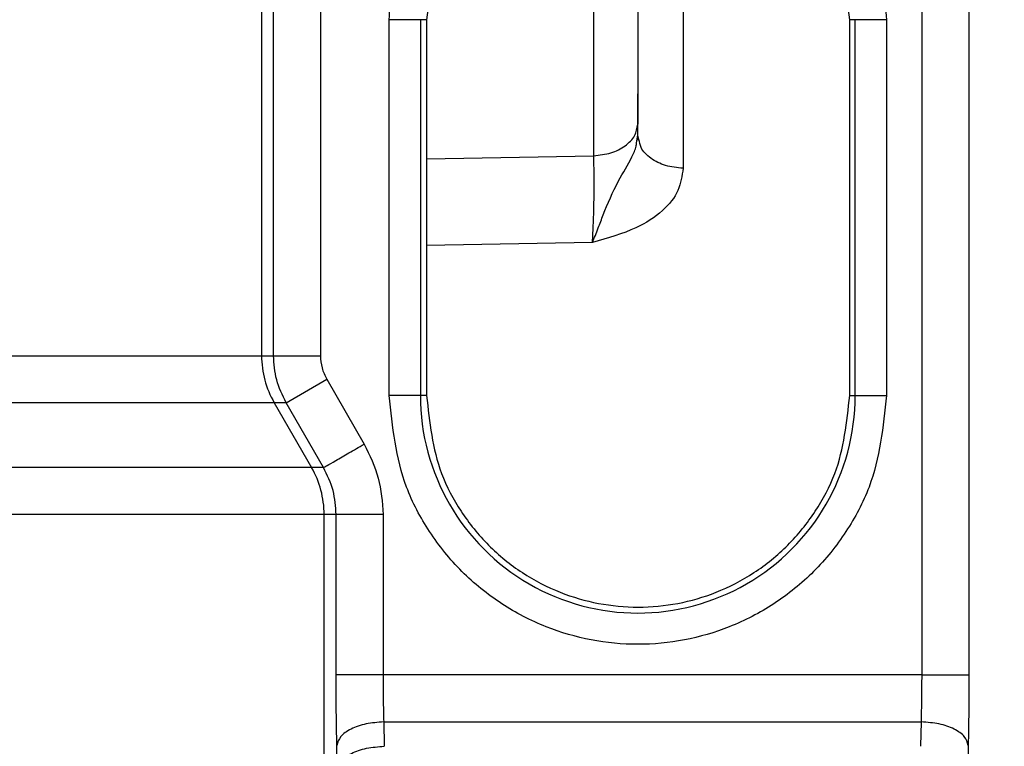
# Model space of a CAD drawing. Header units: inches. Extents: x 144.9 to 238.4, y 214.8 to 247.7.
# Tile 232 of 256: x 177.3901 to 177.4675, y 244.4571 to 244.5143. Entities that reach past the tile are written whole.
import ezdxf

# ---------------------------------------------------------------- set-up
doc = ezdxf.new("R2010")
doc.units = ezdxf.units.IN
doc.header["$LTSCALE"] = 0.25
doc.header["$MEASUREMENT"] = 0
doc.layers.add('ANNOTATIONS', color=1, linetype='Continuous')
doc.layers.add('MOTOR LH', color=7, linetype='Continuous')
doc.styles.add('ARIAL', font='arial.ttf', dxfattribs={"height": 0.09375})
doc.dimstyles.new('STANDARD$0', dxfattribs={"dimtxt": 0.09375, "dimasz": 0.09375, "dimexe": 0.03125, "dimexo": 0.046875, "dimgap": 0.09, "dimtad": 0, "dimtih": 1, "dimtoh": 1, "dimdec": 4, "dimzin": 0, "dimdsep": 46, "dimtxsty": 'ARIAL', "dimcen": 0.09, "dimadec": 0, "dimazin": 0, "dimtfac": 1, "dimtdec": 4, "dimtofl": 0, "dimtmove": 0, "dimatfit": 1, "dimfxl": 1, "dimtolj": 1, "dimtzin": 0, "dimarcsym": 0})

# ---------------------------------------------------------------- blocks, each defined once
blk = doc.blocks.new('*D36')
at = {"layer": 'ANNOTATIONS', "color": 0, "lineweight": -2, "transparency": 16777216}
for p, q in [((176.8454608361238, 244.7210665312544), (176.8454608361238, 245.6873671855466)), ((177.9860858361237, 243.5376739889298), (177.9860858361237, 245.6873671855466)), ((176.9392108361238, 245.6561171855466), (177.130663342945, 245.6561171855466)), ((177.8923358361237, 245.6561171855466), (177.7008833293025, 245.6561171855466))]:
    blk.add_line(p, q, dxfattribs=at)
at = {"layer": 'ANNOTATIONS', "color": 0, "transparency": 16777216}
for points in [[(176.9392108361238, 245.6717421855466), (176.9392108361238, 245.6404921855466), (176.8454608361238, 245.6561171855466)], [(177.8923358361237, 245.6717421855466), (177.8923358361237, 245.6404921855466), (177.9860858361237, 245.6561171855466)]]:
    blk.add_solid(points, dxfattribs=at)
at = {"layer": 'defpoints', "color": 0, "transparency": 16777216}
for p in [(176.8454608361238, 245.6561171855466), (176.8454608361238, 244.6741915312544), (177.9860858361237, 243.4907989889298)]:
    blk.add_point(p, dxfattribs=at)
at = {"layer": 'ANNOTATIONS', "color": 0, "transparency": 16777216, "insert": (177.4157733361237, 245.6561171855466), "char_height": 0.09375, "attachment_point": 5, "style": 'ARIAL'}
blk.add_mtext('\\A1;18 5/8"', dxfattribs=at)
blk = doc.blocks.new('*D38')
at = {"layer": 'ANNOTATIONS', "color": 0, "lineweight": -2, "transparency": 16777216}
for p, q in [((176.5571254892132, 244.7850832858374), (176.5571254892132, 246.0537298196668)), ((177.9860858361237, 243.5376739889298), (177.9860858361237, 246.0537298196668)), ((176.6508754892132, 246.0224798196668), (177.0672639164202, 246.0224798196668)), ((177.8923358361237, 246.0224798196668), (177.4759474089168, 246.0224798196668))]:
    blk.add_line(p, q, dxfattribs=at)
at = {"layer": 'ANNOTATIONS', "color": 0, "transparency": 16777216}
for points in [[(176.6508754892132, 246.0381048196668), (176.6508754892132, 246.0068548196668), (176.5571254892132, 246.0224798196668)], [(177.8923358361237, 246.0381048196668), (177.8923358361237, 246.0068548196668), (177.9860858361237, 246.0224798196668)]]:
    blk.add_solid(points, dxfattribs=at)
at = {"layer": 'defpoints', "color": 0, "transparency": 16777216}
for p in [(177.9860858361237, 246.0224798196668), (176.5571254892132, 244.7382082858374), (177.9860858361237, 243.4907989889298)]:
    blk.add_point(p, dxfattribs=at)
at = {"layer": 'ANNOTATIONS', "color": 0, "transparency": 16777216, "insert": (177.2716056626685, 246.0224798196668), "char_height": 0.09375, "attachment_point": 5, "style": 'ARIAL'}
blk.add_mtext('\\A1;24""', dxfattribs=at)

msp = doc.modelspace()

# ---------------------------------------------------------------- linework, layer by layer
at = {"layer": 'MOTOR LH'}
for p, q in [((177.4137291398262, 244.5341146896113), (177.4137291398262, 244.4878429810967)), ((177.464730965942, 244.5316555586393), (177.464730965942, 244.4627540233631)), ((177.4091011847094, 244.5313652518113), (177.4091011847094, 244.4878429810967)), ((177.4100404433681, 244.4878429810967), (177.4100404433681, 244.5304259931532)), ((177.4352254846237, 244.5035563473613), (177.4352254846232, 244.5300963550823)), ((177.4422500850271, 244.5302135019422), (177.4422500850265, 244.502570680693)), ((177.4610422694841, 244.4627540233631), (177.4610422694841, 244.5304259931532)), ((177.4191284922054, 244.4847230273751), (177.4191284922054, 244.5142505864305)), ((177.4220818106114, 244.5142505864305), (177.4191284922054, 244.5142505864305)), ((177.421585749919, 244.5142505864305), (177.421585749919, 244.4847230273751)), ((177.4220818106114, 244.5142505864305), (177.4220818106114, 244.4847230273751)), ((177.4582474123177, 244.5142505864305), (177.4553549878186, 244.5142505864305)), ((177.4553549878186, 244.4847230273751), (177.4553549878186, 244.5142505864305)), ((177.4557901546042, 244.4847230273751), (177.4557901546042, 244.5142505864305)), ((177.4582474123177, 244.5142505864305), (177.4582474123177, 244.4847230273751)), ((177.4386879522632, 244.5051789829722), (177.4386879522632, 244.5060510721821)), ((177.4385988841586, 244.5045795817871), (177.4386879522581, 244.5051789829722)), ((177.4387804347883, 244.5048425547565), (177.4386879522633, 244.5051789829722)), ((177.4220818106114, 244.5033129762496), (177.4352254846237, 244.5035563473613)), ((177.4351258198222, 244.496748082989), (177.4220818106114, 244.4965124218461)), ((177.3544863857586, 244.4878429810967), (177.4137291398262, 244.4878429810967)), ((177.4110294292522, 244.4841520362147), (177.4142239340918, 244.4859975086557)), ((177.4142239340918, 244.4859975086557), (177.4171690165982, 244.4808995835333)), ((177.4220818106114, 244.4847230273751), (177.4191284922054, 244.4847230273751)), ((177.4553549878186, 244.4847230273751), (177.4582474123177, 244.4847230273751)), ((177.4110294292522, 244.4841520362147), (177.3546890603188, 244.4841520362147)), ((177.4100895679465, 244.4841520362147), (177.4130310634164, 244.4790541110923)), ((177.4139745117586, 244.4790541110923), (177.4110294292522, 244.4841520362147)), ((177.4139745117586, 244.4790541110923), (177.3546159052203, 244.4790541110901)), ((177.4186533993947, 244.4753631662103), (177.3543745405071, 244.4753631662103)), ((177.4140194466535, 244.4542680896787), (177.4140194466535, 244.4753631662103)), ((177.4149647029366, 244.4627540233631), (177.4149647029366, 244.4753631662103)), ((177.4186533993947, 244.4753631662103), (177.4186533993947, 244.4627540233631)), ((177.4610422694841, 244.4627540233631), (177.4149647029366, 244.4627540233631)), ((177.4187052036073, 244.4590630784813), (177.4187437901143, 244.4571492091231)), ((177.4187052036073, 244.4590630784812), (177.4609904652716, 244.4590630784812)), ((177.4609518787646, 244.4571492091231), (177.4609904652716, 244.4590630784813)), ((177.4150550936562, 244.4553037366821), (177.4150165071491, 244.4572176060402)), ((177.4646791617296, 244.4572176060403), (177.4646405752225, 244.4553037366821))]:
    msp.add_line(p, q, dxfattribs=at)
for centre, radius, start, end in [((177.4164865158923, 244.487842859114), 0.007385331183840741, 179.9990536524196, 209.9834941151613), ((177.4386879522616, 244.4847230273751), 0.01710220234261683, 179.9999999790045, 2.099553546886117e-08), ((177.4066341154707, 244.475363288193), 0.007385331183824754, 359.9990536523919, 29.98349411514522)]:
    msp.add_arc(centre, radius, start, end, dxfattribs=at)
for points, knots in [([(177.4553549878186, 244.5142505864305), (177.4551327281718, 244.5163433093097), (177.4547908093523, 244.5195627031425), (177.4527162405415, 244.5234369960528), (177.4505690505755, 244.5260985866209), (177.4479037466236, 244.5282595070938), (177.4440303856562, 244.5302691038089), (177.438718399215, 244.5312889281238), (177.4334064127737, 244.5302691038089), (177.4295330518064, 244.5282595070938), (177.4268677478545, 244.5260985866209), (177.4247205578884, 244.5234369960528), (177.4226459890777, 244.5195627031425), (177.4223040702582, 244.5163433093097), (177.4220818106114, 244.5142505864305)], [0, 0, 0, 0, 0.1196944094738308, 0.1841349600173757, 0.249950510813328, 0.3157743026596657, 0.3802375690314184, 0.4999999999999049, 0.6197624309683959, 0.6842256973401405, 0.7500494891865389, 0.8158650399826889, 0.88030559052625, 1, 1, 1, 1]), ([(177.4386879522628, 244.5308813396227), (177.4386879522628, 244.5285264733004), (177.4386879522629, 244.5197287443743), (177.4386879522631, 244.511833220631), (177.4386879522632, 244.5060510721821)], [0, 0, 0, 0, 0.2676675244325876, 1, 1, 1, 1]), ([(177.4191284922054, 244.5142505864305), (177.4192367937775, 244.5158146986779), (177.4194566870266, 244.518990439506), (177.4212463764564, 244.5234835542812), (177.423955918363, 244.5274897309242), (177.4264585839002, 244.5294570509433), (177.4276911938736, 244.5304259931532)], [0, 0, 0, 0, 0.2462594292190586, 0.4999999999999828, 0.7537405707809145, 1, 1, 1, 1]), ([(177.4496847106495, 244.5304259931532), (177.4509173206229, 244.5294570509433), (177.4534199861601, 244.5274897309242), (177.4561295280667, 244.5234835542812), (177.4579192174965, 244.518990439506), (177.4581391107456, 244.5158146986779), (177.4582474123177, 244.5142505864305)], [0, 0, 0, 0, 0.2462594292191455, 0.500000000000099, 0.7537405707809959, 1, 1, 1, 1]), ([(177.4351258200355, 244.4967480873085), (177.4352767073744, 244.4971152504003), (177.4355465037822, 244.4977717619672), (177.4361530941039, 244.4994234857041), (177.4370110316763, 244.5013964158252), (177.4380867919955, 244.5031296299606), (177.4385439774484, 244.5041237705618), (177.4385880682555, 244.5044897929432), (177.4385988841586, 244.5045795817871)], [0, 0, 0, 0, 0.1646527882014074, 0.2944099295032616, 0.6153618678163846, 0.8562620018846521, 0.9647396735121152, 1, 1, 1, 1]), ([(177.4422500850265, 244.502570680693), (177.4417787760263, 244.5026196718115), (177.4408361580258, 244.5027176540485), (177.4396712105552, 244.5033270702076), (177.4389195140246, 244.5040733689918), (177.4388198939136, 244.5046243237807), (177.4387804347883, 244.5048425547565)], [0, 0, 0, 0, 0.2735310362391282, 0.5470620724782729, 0.8205931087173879, 1, 1, 1, 1]), ([(177.4351258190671, 244.4967480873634), (177.4351523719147, 244.4972409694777), (177.435205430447, 244.4982258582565), (177.4352497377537, 244.5001198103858), (177.4352612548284, 244.5020295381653), (177.4352374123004, 244.5030472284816), (177.4352254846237, 244.5035563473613)], [0, 0, 0, 0, 0.2503445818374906, 0.5002445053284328, 0.7499878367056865, 1, 1, 1, 1]), ([(177.4422500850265, 244.502570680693), (177.442169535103, 244.5019822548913), (177.442005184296, 244.5007816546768), (177.4406786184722, 244.4991333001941), (177.4383818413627, 244.4976612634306), (177.4363111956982, 244.4970805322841), (177.4351258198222, 244.496748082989)], [0, 0, 0, 0, 0.2112535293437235, 0.4310331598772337, 0.6742853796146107, 1, 1, 1, 1]), ([(177.4110294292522, 244.4841520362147), (177.4107401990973, 244.484741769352), (177.4101684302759, 244.4859075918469), (177.410082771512, 244.4872029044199), (177.4100404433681, 244.4878429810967)], [0, 0, 0, 0, 0.5058515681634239, 1, 1, 1, 1]), ([(177.4137291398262, 244.4878429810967), (177.413750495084, 244.4875190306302), (177.4137932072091, 244.4868711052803), (177.4140803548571, 244.4862887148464), (177.4142239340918, 244.4859975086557)], [0, 0, 0, 0, 0.4999811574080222, 1, 1, 1, 1]), ([(177.4582474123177, 244.4847230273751), (177.4579861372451, 244.4822626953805), (177.4575842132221, 244.4784779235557), (177.4551451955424, 244.4739228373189), (177.4526208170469, 244.4707936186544), (177.4494872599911, 244.468252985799), (177.4449335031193, 244.4658903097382), (177.4386879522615, 244.4646911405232), (177.4324424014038, 244.4658903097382), (177.427888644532, 244.468252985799), (177.4247550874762, 244.4707936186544), (177.4222307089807, 244.4739228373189), (177.419791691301, 244.4784779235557), (177.419389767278, 244.4822626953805), (177.4191284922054, 244.4847230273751)], [0, 0, 0, 0, 0.1197284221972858, 0.1841803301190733, 0.2499999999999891, 0.3158196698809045, 0.3802715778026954, 0.4999999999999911, 0.6197284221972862, 0.6841803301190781, 0.7499999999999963, 0.8158196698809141, 0.8802715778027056, 0.9999999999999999, 0.9999999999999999, 0.9999999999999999, 0.9999999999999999]), ([(177.4220818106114, 244.4847230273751), (177.4223040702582, 244.4826303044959), (177.4226459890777, 244.4794109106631), (177.4247205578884, 244.4755366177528), (177.4268677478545, 244.4728750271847), (177.4295330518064, 244.4707141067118), (177.4334064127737, 244.4687045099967), (177.438718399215, 244.4676846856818), (177.4440303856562, 244.4687045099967), (177.4479037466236, 244.4707141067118), (177.4505690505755, 244.4728750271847), (177.4527162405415, 244.4755366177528), (177.4547908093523, 244.4794109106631), (177.4551327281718, 244.4826303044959), (177.4553549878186, 244.4847230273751)], [0, 0, 0, 0, 0.1196944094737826, 0.184134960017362, 0.2499505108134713, 0.3157743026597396, 0.3802375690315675, 0.5000000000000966, 0.6197624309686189, 0.684225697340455, 0.7500494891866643, 0.8158650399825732, 0.8803055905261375, 1, 1, 1, 1]), ([(177.4171690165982, 244.4808995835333), (177.417598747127, 244.4800257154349), (177.4184581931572, 244.478278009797), (177.4185883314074, 244.4763347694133), (177.4186533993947, 244.4753631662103)], [0, 0, 0, 0, 0.5000087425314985, 1, 1, 1, 1]), ([(177.4149647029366, 244.4753631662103), (177.4149223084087, 244.4760032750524), (177.4148365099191, 244.4772987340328), (177.414264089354, 244.4784644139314), (177.4139745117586, 244.4790541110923)], [0, 0, 0, 0, 0.494117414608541, 1, 1, 1, 1]), ([(177.4150165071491, 244.4572176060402), (177.41500150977, 244.4580914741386), (177.4149715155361, 244.4598391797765), (177.4149669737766, 244.4617824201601), (177.4149647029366, 244.4627540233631)], [0, 0, 0, 0, 0.5000087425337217, 1, 1, 1, 1]), ([(177.4186533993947, 244.4627540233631), (177.418655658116, 244.4621139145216), (177.4186602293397, 244.4608184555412), (177.4186900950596, 244.4596527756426), (177.4187052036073, 244.4590630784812)], [0, 0, 0, 0, 0.4941174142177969, 1, 1, 1, 1]), ([(177.4609904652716, 244.4590630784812), (177.4610055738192, 244.4596527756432), (177.4610354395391, 244.4608184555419), (177.4610400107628, 244.4621139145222), (177.4610422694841, 244.4627540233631)], [0, 0, 0, 0, 0.5058825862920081, 1, 1, 1, 1]), ([(177.464730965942, 244.4627540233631), (177.464728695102, 244.4617824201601), (177.4647241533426, 244.4598391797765), (177.4646941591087, 244.4580914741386), (177.4646791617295, 244.4572176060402)], [0, 0, 0, 0, 0.49999125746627, 1, 1, 1, 1])]:
    msp.add_open_spline(points, degree=3, knots=knots, dxfattribs=at)
for points in [[(177.4386879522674, 244.5047951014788), (177.4386879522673, 244.5049479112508), (177.438687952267, 244.5052535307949), (177.4386879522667, 244.5073732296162), (177.4386879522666, 244.5084330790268)], [(177.4352254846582, 244.5035563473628), (177.4356859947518, 244.5036103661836), (177.436607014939, 244.503718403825), (177.43774428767, 244.5043024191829), (177.4385346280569, 244.5051072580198), (177.4386368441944, 244.5057364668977), (177.4386879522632, 244.5060510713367)], [(177.4139745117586, 244.4790541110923), (177.4140330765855, 244.479087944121), (177.4141502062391, 244.4791556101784), (177.4148935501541, 244.4795850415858), (177.4159368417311, 244.4801877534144), (177.4167582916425, 244.480662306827), (177.4171690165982, 244.4808995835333)], [(177.4610422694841, 244.4627540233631), (177.4615151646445, 244.4627540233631), (177.4624609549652, 244.4627540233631), (177.4636634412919, 244.4627540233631), (177.4645225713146, 244.4627540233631), (177.4646615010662, 244.4627540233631), (177.464730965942, 244.4627540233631)], [(177.4187052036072, 244.4590630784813), (177.4182309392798, 244.4590292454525), (177.4172824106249, 244.4589615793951), (177.4160777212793, 244.4585321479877), (177.4152193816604, 244.4579294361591), (177.4150841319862, 244.4574548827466), (177.4150165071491, 244.4572176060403)], [(177.4646791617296, 244.4572176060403), (177.4646115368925, 244.4574548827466), (177.4644762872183, 244.4579294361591), (177.4636179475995, 244.4585321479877), (177.4624132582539, 244.4589615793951), (177.461464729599, 244.4590292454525), (177.4609904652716, 244.4590630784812)], [(177.4150550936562, 244.4553037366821), (177.4151227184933, 244.4555410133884), (177.4152579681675, 244.4560155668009), (177.4161163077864, 244.4566182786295), (177.417320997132, 244.457047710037), (177.4182695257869, 244.4571153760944), (177.4187437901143, 244.4571492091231)]]:
    msp.add_open_spline(points, degree=3, dxfattribs=at)

# ---------------------------------------------------------------- dimensions: what is measured, and where the dimension line sits
at = {"layer": 'ANNOTATIONS'}
for base, p1, p2, text, picture, middle in [((177.9860858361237, 246.0224798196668), (176.5571254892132, 244.7382082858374), (177.9860858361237, 243.4907989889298), '24""', '*D38', (177.2716056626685, 246.0224798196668)), ((176.8454608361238, 245.6561171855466), (177.9860858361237, 243.4907989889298), (176.8454608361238, 244.6741915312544), '18 5/8"', '*D36', (177.4157733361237, 245.6561171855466))]:
    dim = msp.add_linear_dim(base=base, p1=p1, p2=p2, text=text, dimstyle='STANDARD$0', dxfattribs=at)
    dim.commit()
    dim.dimension.update_dxf_attribs({"geometry": picture, "text_midpoint": middle, "dimtype": 160})

doc.saveas('drawing.dxf')
